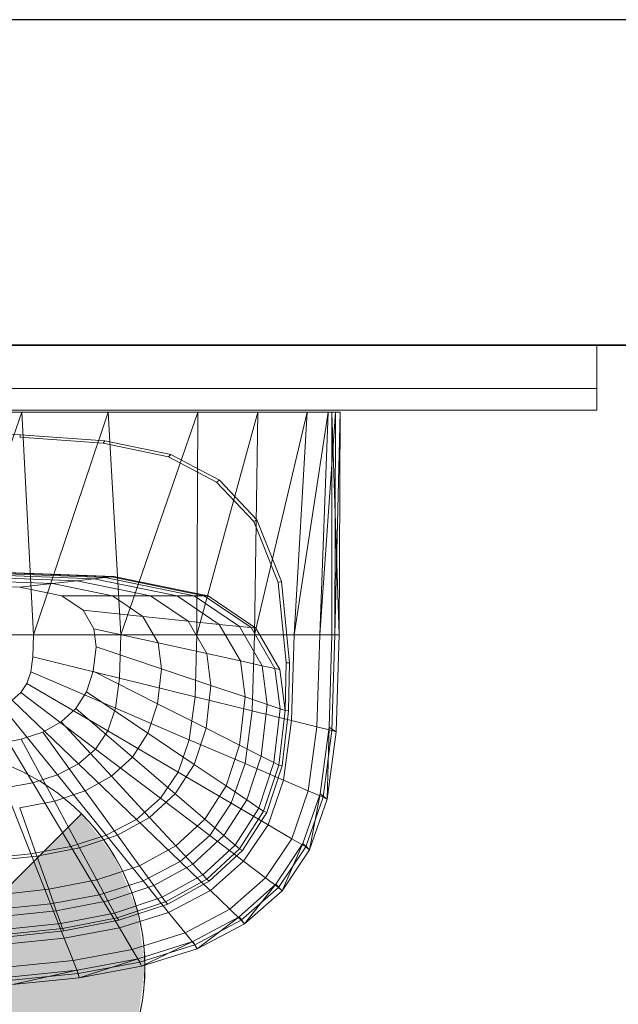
# Model space of a CAD drawing. Header units: metres. Extents: x 391.1 to 427.5, y 12.8 to 28.4.
# Tile 208 of 218: x 409.756 to 410.032, y 27.776 to 28.23. Entities that reach past the tile are written whole.
import ezdxf

# ---------------------------------------------------------------- set-up
doc = ezdxf.new("R2010")
doc.units = ezdxf.units.M
doc.layers.add('01_SUELOS', color=7, linetype='Continuous', lineweight=25, true_color=0x007f00)
for name, color, linetype, lineweight in [('02_MOBILIARIO', 7, 'Continuous', 18), ('A-DETL-____-MBND', 7, 'Continuous', 18), ('A-DETL-GENF-OTLN', 7, 'Continuous', 18), ('A-GENM-____-OTLN', 7, 'Continuous', 18), ('A-WALL-____-MCUT', 7, 'Continuous', 25), ('A-WALL-____-OTLN', 7, 'Continuous', 25)]:
    doc.layers.add(name, color=color, linetype=linetype, lineweight=lineweight)

# ---------------------------------------------------------------- blocks, each defined once
blk = doc.blocks.new('Family - Rentamans PA-152127-03_ENLLUMENAT_P0A')
at = {"layer": 'A-DETL-____-MBND', "color": 253, "true_color": 0xaaaaaa}
for p, q in [((0.36146, 0.265), (0.00406, 0.265)), ((0.2185, 0.265), (0.18276, 0.265)), ((0.2185, 0.265), (0.18276, 0.16227)), ((0.2583, 0.265), (0.2185, 0.265)), ((0.22395, 0.16227), (0.2185, 0.265)), ((0.2583, 0.265), (0.22395, 0.16227)), ((0.29972, 0.265), (0.2583, 0.265)), ((0.26415, 0.16227), (0.2583, 0.265)), ((0.29972, 0.265), (0.26415, 0.16227)), ((0.32734, 0.265), (0.29924, 0.16227)), ((0.29924, 0.16227), (0.29972, 0.265)), ((0.32734, 0.265), (0.29972, 0.265)), ((0.35008, 0.265), (0.32574, 0.16227)), ((0.32574, 0.16227), (0.32734, 0.265)), ((0.35008, 0.265), (0.32734, 0.265)), ((0.35983, 0.265), (0.34405, 0.16227)), ((0.34405, 0.16227), (0.35008, 0.265)), ((0.35983, 0.265), (0.35008, 0.265)), ((0.36308, 0.265), (0.35585, 0.16227)), ((0.35585, 0.16227), (0.35983, 0.265)), ((0.36308, 0.265), (0.35983, 0.265)), ((0.36141, 0.16227), (0.36146, 0.265)), ((0.3648, 0.16227), (0.36146, 0.265)), ((0.36146, 0.265), (0.36526, 0.265)), ((0.36283, 0.16227), (0.36526, 0.265)), ((0.36283, 0.16227), (0.36308, 0.265)), ((0.36526, 0.265), (0.36308, 0.265)), ((0.3648, 0.16227), (0.36526, 0.265)), ((0.18276, 0.25535), (0.21786, 0.25454)), ((0.21751, 0.25341), (0.21786, 0.25454)), ((0.21786, 0.25454), (0.25673, 0.25173)), ((0.21751, 0.25341), (0.25599, 0.25063)), ((0.25599, 0.25063), (0.25673, 0.25173)), ((0.25599, 0.25063), (0.28613, 0.24438)), ((0.25673, 0.25173), (0.28716, 0.24542)), ((0.28613, 0.24438), (0.28716, 0.24542)), ((0.28716, 0.24542), (0.30959, 0.23364)), ((0.28613, 0.24438), (0.30834, 0.23272)), ((0.30834, 0.23272), (0.30959, 0.23364)), ((0.30834, 0.23272), (0.32548, 0.21449)), ((0.30959, 0.23364), (0.3269, 0.21523)), ((0.32548, 0.21449), (0.3269, 0.21523)), ((0.32548, 0.21449), (0.33669, 0.18639)), ((0.3269, 0.21523), (0.33823, 0.18684)), ((0.18276, 0.19213), (0.26096, 0.18916)), ((0.18276, 0.19196), (0.25981, 0.18902)), ((0.18276, 0.19074), (0.25177, 0.18811)), ((0.19601, 0.191), (0.25683, 0.18869)), ((0.18276, 0.18955), (0.24394, 0.18722)), ((0.18276, 0.18783), (0.2326, 0.18593)), ((0.24394, 0.18722), (0.2326, 0.18593)), ((0.25177, 0.18811), (0.24394, 0.18722)), ((0.24394, 0.18722), (0.27788, 0.18027)), ((0.25177, 0.18811), (0.25683, 0.18869)), ((0.25177, 0.18811), (0.29006, 0.18027)), ((0.25683, 0.18869), (0.25981, 0.18902)), ((0.25683, 0.18869), (0.29792, 0.18027)), ((0.25981, 0.18902), (0.26096, 0.18916)), ((0.25981, 0.18902), (0.30256, 0.18027)), ((0.26096, 0.18916), (0.30435, 0.18027)), ((0.33669, 0.18639), (0.33823, 0.18684)), ((0.33669, 0.18639), (0.34041, 0.14934)), ((0.33823, 0.18684), (0.34199, 0.14943)), ((0.18276, 0.18555), (0.21759, 0.18422)), ((0.21759, 0.18422), (0.2326, 0.18593)), ((0.21759, 0.18422), (0.23691, 0.18027)), ((0.2326, 0.18593), (0.26025, 0.18027)), ((0.26025, 0.18027), (0.23691, 0.18027)), ((0.23691, 0.18027), (0.24674, 0.17363)), ((0.27788, 0.18027), (0.26025, 0.18027)), ((0.26025, 0.18027), (0.27433, 0.17077)), ((0.29006, 0.18027), (0.27788, 0.18027)), ((0.27788, 0.18027), (0.29516, 0.16862)), ((0.29792, 0.18027), (0.29006, 0.18027)), ((0.29006, 0.18027), (0.30955, 0.16712)), ((0.29792, 0.18027), (0.30256, 0.18027)), ((0.29792, 0.18027), (0.31884, 0.16616)), ((0.30256, 0.18027), (0.30435, 0.18027)), ((0.30256, 0.18027), (0.32432, 0.16559)), ((0.30435, 0.18027), (0.32643, 0.16537)), ((0.24674, 0.17363), (0.25167, 0.16511)), ((0.27433, 0.17077), (0.24674, 0.17363)), ((0.29516, 0.16862), (0.27433, 0.17077)), ((0.27433, 0.17077), (0.28138, 0.15858)), ((0.30955, 0.16712), (0.29516, 0.16862)), ((0.29516, 0.16862), (0.30381, 0.15365)), ((0.28138, 0.15858), (0.25167, 0.16511)), ((0.25167, 0.16511), (0.25273, 0.15674)), ((0.31884, 0.16616), (0.30955, 0.16712)), ((0.30955, 0.16712), (0.31932, 0.15024)), ((0.32432, 0.16559), (0.31884, 0.16616)), ((0.31884, 0.16616), (0.32931, 0.14804)), ((0.32432, 0.16559), (0.32643, 0.16537)), ((0.32432, 0.16559), (0.33522, 0.14675)), ((0.32643, 0.16537), (0.33749, 0.14625)), ((0.22395, 0.16227), (0.18276, 0.16227)), ((0.22395, 0.16227), (0.22365, 0.15219)), ((0.26415, 0.16227), (0.22395, 0.16227)), ((0.26356, 0.14236), (0.26415, 0.16227)), ((0.29924, 0.16227), (0.26415, 0.16227)), ((0.29839, 0.13377), (0.29924, 0.16227)), ((0.32574, 0.16227), (0.29924, 0.16227)), ((0.3247, 0.12728), (0.32574, 0.16227)), ((0.34405, 0.16227), (0.32574, 0.16227)), ((0.34287, 0.1228), (0.34405, 0.16227)), ((0.35585, 0.16227), (0.34405, 0.16227)), ((0.3546, 0.11992), (0.35585, 0.16227)), ((0.36283, 0.16227), (0.35585, 0.16227)), ((0.36016, 0.11975), (0.36141, 0.16227)), ((0.36479, 0.16227), (0.36141, 0.16227)), ((0.36152, 0.11821), (0.36283, 0.16227)), ((0.36283, 0.16227), (0.3648, 0.16227)), ((0.36347, 0.11764), (0.3648, 0.16227)), ((0.25273, 0.15674), (0.25146, 0.1455)), ((0.25273, 0.15674), (0.28289, 0.1466)), ((0.30381, 0.15365), (0.28138, 0.15858)), ((0.28138, 0.15858), (0.28289, 0.1466)), ((0.22365, 0.15219), (0.2227, 0.14517)), ((0.26356, 0.14236), (0.22365, 0.15219)), ((0.30381, 0.15365), (0.30567, 0.13894)), ((0.31932, 0.15024), (0.30381, 0.15365)), ((0.32931, 0.14804), (0.31932, 0.15024)), ((0.31932, 0.15024), (0.32141, 0.13365)), ((0.25146, 0.1455), (0.24833, 0.13603)), ((0.25146, 0.1455), (0.28107, 0.13051)), ((0.28289, 0.1466), (0.28107, 0.13051)), ((0.28289, 0.1466), (0.30567, 0.13894)), ((0.33522, 0.14675), (0.32931, 0.14804)), ((0.32931, 0.14804), (0.33156, 0.13024)), ((0.33749, 0.14625), (0.33522, 0.14675)), ((0.33522, 0.14675), (0.33756, 0.12822)), ((0.33749, 0.14625), (0.33987, 0.12745)), ((0.34041, 0.14934), (0.33987, 0.12745)), ((0.34041, 0.14934), (0.34199, 0.14943)), ((0.34199, 0.14943), (0.34144, 0.12731)), ((0.2227, 0.14517), (0.22088, 0.13991)), ((0.2227, 0.14517), (0.26169, 0.12847)), ((0.26356, 0.14236), (0.26169, 0.12847)), ((0.29839, 0.13377), (0.26356, 0.14235)), ((0.22088, 0.13991), (0.21801, 0.13563)), ((0.25809, 0.11808), (0.22088, 0.13991)), ((0.30567, 0.13894), (0.30344, 0.11919)), ((0.30567, 0.13894), (0.32141, 0.13365)), ((0.21801, 0.13563), (0.21409, 0.13218)), ((0.24466, 0.10282), (0.21409, 0.13218)), ((0.25241, 0.10963), (0.21801, 0.13563)), ((0.24833, 0.13603), (0.24339, 0.12833)), ((0.24833, 0.13603), (0.27659, 0.11696)), ((0.29571, 0.1139), (0.29839, 0.13377)), ((0.3247, 0.12728), (0.29839, 0.13377)), ((0.32141, 0.13365), (0.3189, 0.11137)), ((0.32141, 0.13365), (0.33156, 0.13024)), ((0.2235, 0.09408), (0.20338, 0.12776)), ((0.23496, 0.09769), (0.20918, 0.12959)), ((0.24339, 0.12833), (0.23664, 0.12212)), ((0.24339, 0.12833), (0.26952, 0.10594)), ((0.26169, 0.12847), (0.25809, 0.11808)), ((0.29571, 0.1139), (0.26169, 0.12847)), ((0.28107, 0.13051), (0.27659, 0.11696)), ((0.28107, 0.13051), (0.30344, 0.11919)), ((0.32141, 0.1029), (0.3247, 0.12728)), ((0.34287, 0.1228), (0.3247, 0.12728)), ((0.33156, 0.13024), (0.32886, 0.10633)), ((0.33156, 0.13024), (0.33756, 0.12822)), ((0.33756, 0.12822), (0.33475, 0.10335)), ((0.33987, 0.12745), (0.33702, 0.1022)), ((0.33756, 0.12822), (0.33987, 0.12745)), ((0.34144, 0.12731), (0.33856, 0.10182)), ((0.33987, 0.12745), (0.34144, 0.12731)), ((0.33917, 0.09529), (0.34287, 0.1228)), ((0.3546, 0.11992), (0.34287, 0.1228)), ((0.23664, 0.12212), (0.2282, 0.11744)), ((0.23664, 0.12212), (0.25986, 0.09705)), ((0.25809, 0.11808), (0.25241, 0.10963)), ((0.29056, 0.09903), (0.25809, 0.11808)), ((0.30344, 0.11919), (0.29794, 0.10256)), ((0.30344, 0.11919), (0.3189, 0.11137)), ((0.35061, 0.09039), (0.3546, 0.11992)), ((0.3546, 0.11992), (0.36152, 0.11821)), ((0.35605, 0.08904), (0.36016, 0.11975)), ((0.35738, 0.08749), (0.36152, 0.11821)), ((0.35928, 0.08652), (0.36016, 0.11975)), ((0.36016, 0.11975), (0.36347, 0.11764)), ((0.36152, 0.11821), (0.36347, 0.11764)), ((0.21822, 0.11416), (0.20705, 0.11198)), ((0.2282, 0.11744), (0.21822, 0.11416)), ((0.21822, 0.11416), (0.23351, 0.08566)), ((0.2282, 0.11744), (0.24778, 0.09036)), ((0.27659, 0.11696), (0.26952, 0.10594)), ((0.27659, 0.11696), (0.29794, 0.10256)), ((0.29571, 0.1139), (0.29056, 0.09903)), ((0.32141, 0.1029), (0.29571, 0.1139)), ((0.35928, 0.08652), (0.36347, 0.11764)), ((0.25241, 0.10963), (0.24466, 0.10282)), ((0.28244, 0.08695), (0.25241, 0.10963)), ((0.3189, 0.11137), (0.31269, 0.0926)), ((0.3189, 0.11137), (0.32886, 0.10633)), ((0.26952, 0.10594), (0.25986, 0.09705)), ((0.26952, 0.10594), (0.28926, 0.08904)), ((0.32886, 0.10633), (0.3222, 0.08619)), ((0.32886, 0.10633), (0.33475, 0.10335)), ((0.24466, 0.10282), (0.23496, 0.09769)), ((0.27134, 0.07719), (0.24466, 0.10282)), ((0.29794, 0.10256), (0.28926, 0.08904)), ((0.29794, 0.10256), (0.31269, 0.09261)), ((0.31508, 0.08464), (0.32141, 0.1029)), ((0.33917, 0.09529), (0.32141, 0.1029)), ((0.33475, 0.10335), (0.32782, 0.0824)), ((0.33702, 0.1022), (0.32998, 0.08094)), ((0.33856, 0.10182), (0.33146, 0.08034)), ((0.33475, 0.10335), (0.33702, 0.1022)), ((0.33702, 0.1022), (0.33856, 0.10182)), ((0.23496, 0.09769), (0.2235, 0.09408)), ((0.25746, 0.06985), (0.23496, 0.09769)), ((0.25986, 0.09705), (0.24778, 0.09036)), ((0.25986, 0.09705), (0.27741, 0.07812)), ((0.29056, 0.09903), (0.28244, 0.08695)), ((0.31508, 0.08464), (0.29056, 0.09903)), ((0.2235, 0.09408), (0.21066, 0.0917)), ((0.22269, 0.06127), (0.21066, 0.0917)), ((0.24107, 0.06469), (0.2235, 0.09408)), ((0.31269, 0.0926), (0.3029, 0.07735)), ((0.31269, 0.0926), (0.3222, 0.08619)), ((0.33203, 0.0747), (0.33917, 0.09529)), ((0.33917, 0.09529), (0.35061, 0.09039)), ((0.24778, 0.09036), (0.23351, 0.08566)), ((0.24778, 0.09036), (0.26258, 0.06991)), ((0.28244, 0.08695), (0.27134, 0.07719)), ((0.28926, 0.08904), (0.27741, 0.07812)), ((0.28244, 0.08694), (0.30512, 0.06981)), ((0.28926, 0.08904), (0.3029, 0.07735)), ((0.34296, 0.06829), (0.35061, 0.09039)), ((0.34814, 0.06606), (0.35605, 0.08904)), ((0.34941, 0.0645), (0.35738, 0.08749)), ((0.35061, 0.09039), (0.35738, 0.08749)), ((0.35121, 0.06324), (0.35605, 0.08904)), ((0.35121, 0.06324), (0.35928, 0.08652)), ((0.35605, 0.08904), (0.35928, 0.08652)), ((0.35738, 0.08749), (0.35928, 0.08652)), ((0.23351, 0.08566), (0.21752, 0.08255)), ((0.21752, 0.08255), (0.22542, 0.06032)), ((0.23351, 0.08566), (0.24506, 0.06414)), ((0.30512, 0.06981), (0.31508, 0.08464)), ((0.3222, 0.08619), (0.3117, 0.06982)), ((0.31508, 0.08464), (0.33203, 0.0747)), ((0.32782, 0.0824), (0.31689, 0.06537)), ((0.3222, 0.08619), (0.32782, 0.0824)), ((0.32782, 0.0824), (0.32998, 0.08094)), ((0.27134, 0.07719), (0.25746, 0.06985)), ((0.27741, 0.07812), (0.26258, 0.06991)), ((0.27134, 0.07719), (0.2915, 0.05783)), ((0.27741, 0.07812), (0.28953, 0.06504)), ((0.3029, 0.07735), (0.28953, 0.06504)), ((0.3029, 0.07735), (0.3117, 0.06982)), ((0.32998, 0.08094), (0.31889, 0.06365)), ((0.33146, 0.08034), (0.32026, 0.06288)), ((0.32998, 0.08094), (0.33146, 0.08034)), ((0.32079, 0.05796), (0.33203, 0.0747)), ((0.33203, 0.0747), (0.34296, 0.06829)), ((0.25746, 0.06985), (0.24107, 0.06469)), ((0.26258, 0.06991), (0.24506, 0.06414)), ((0.25746, 0.06985), (0.27446, 0.04882)), ((0.26258, 0.06991), (0.2728, 0.05577)), ((0.2915, 0.05783), (0.30512, 0.06981)), ((0.3117, 0.06982), (0.29735, 0.05661)), ((0.30512, 0.06981), (0.32079, 0.05796)), ((0.3117, 0.06982), (0.31689, 0.06537)), ((0.33089, 0.05033), (0.34296, 0.06829)), ((0.34296, 0.06829), (0.34941, 0.0645)), ((0.24107, 0.06469), (0.22269, 0.06128)), ((0.24506, 0.06414), (0.22542, 0.06032)), ((0.24107, 0.06469), (0.25433, 0.04249)), ((0.24506, 0.06414), (0.25304, 0.04926)), ((0.28953, 0.06504), (0.2728, 0.05577)), ((0.28953, 0.06504), (0.29735, 0.05661)), ((0.31689, 0.06537), (0.30196, 0.05162)), ((0.31889, 0.06365), (0.30374, 0.0497)), ((0.31689, 0.06537), (0.31889, 0.06365)), ((0.31889, 0.06365), (0.32026, 0.06288)), ((0.33569, 0.04738), (0.34814, 0.06606)), ((0.33686, 0.04582), (0.34941, 0.0645)), ((0.33849, 0.04431), (0.34814, 0.06606)), ((0.34814, 0.06606), (0.35121, 0.06324)), ((0.34941, 0.0645), (0.35121, 0.06324)), ((0.22269, 0.06127), (0.20303, 0.0593)), ((0.22542, 0.06032), (0.20442, 0.05811)), ((0.22269, 0.06127), (0.23177, 0.0383)), ((0.22542, 0.06032), (0.23089, 0.04496)), ((0.32026, 0.06288), (0.30495, 0.04879)), ((0.33849, 0.04431), (0.35121, 0.06324)), ((0.2728, 0.05577), (0.25304, 0.04926)), ((0.2728, 0.05577), (0.27939, 0.04666)), ((0.27446, 0.04882), (0.2915, 0.05783)), ((0.29735, 0.05661), (0.27939, 0.04666)), ((0.2915, 0.05783), (0.30542, 0.04446)), ((0.29735, 0.05661), (0.30196, 0.05162)), ((0.30543, 0.04446), (0.32079, 0.05796)), ((0.32079, 0.05796), (0.33089, 0.05033)), ((0.30196, 0.05162), (0.28328, 0.04128)), ((0.30196, 0.05162), (0.30374, 0.0497)), ((0.3144, 0.03583), (0.33089, 0.05033)), ((0.33089, 0.05033), (0.33686, 0.04582)), ((0.25304, 0.04926), (0.23089, 0.04496)), ((0.25304, 0.04926), (0.25818, 0.03967)), ((0.25433, 0.04249), (0.27446, 0.04882)), ((0.27939, 0.04666), (0.25818, 0.03967)), ((0.27446, 0.04882), (0.2862, 0.03429)), ((0.27939, 0.04666), (0.28328, 0.04128)), ((0.30374, 0.0497), (0.28478, 0.0392)), ((0.30495, 0.04879), (0.2858, 0.03819)), ((0.30374, 0.0497), (0.30495, 0.04879)), ((0.31866, 0.0323), (0.33569, 0.04738)), ((0.31971, 0.03074), (0.33686, 0.04582)), ((0.32112, 0.02904), (0.33569, 0.04738)), ((0.33569, 0.04738), (0.33849, 0.04431)), ((0.33686, 0.04582), (0.33849, 0.04431)), ((0.23089, 0.04496), (0.20719, 0.04246)), ((0.23089, 0.04496), (0.23441, 0.03505)), ((0.23178, 0.0383), (0.25433, 0.04249)), ((0.25433, 0.04249), (0.2635, 0.02715)), ((0.28328, 0.04128), (0.26122, 0.03401)), ((0.28328, 0.04128), (0.28478, 0.0392)), ((0.2862, 0.03429), (0.30543, 0.04446)), ((0.30543, 0.04446), (0.3144, 0.03583)), ((0.32112, 0.02904), (0.33849, 0.04431)), ((0.20764, 0.03587), (0.23178, 0.0383)), ((0.23178, 0.0383), (0.23805, 0.02242)), ((0.25818, 0.03967), (0.23441, 0.03505)), ((0.25818, 0.03967), (0.26122, 0.03401)), ((0.28478, 0.0392), (0.26239, 0.03183)), ((0.2858, 0.03819), (0.26319, 0.03074)), ((0.28478, 0.0392), (0.2858, 0.03819)), ((0.23441, 0.03505), (0.20898, 0.03237)), ((0.23441, 0.03505), (0.23649, 0.0292)), ((0.26122, 0.03401), (0.23649, 0.0292)), ((0.26239, 0.03183), (0.23729, 0.02694)), ((0.26122, 0.03401), (0.26239, 0.03183)), ((0.26239, 0.03183), (0.26319, 0.03074)), ((0.2635, 0.02715), (0.2862, 0.03429)), ((0.2862, 0.03429), (0.29377, 0.02492)), ((0.29377, 0.02492), (0.3144, 0.03583)), ((0.29737, 0.02095), (0.31866, 0.0323)), ((0.29938, 0.01754), (0.31866, 0.0323)), ((0.3144, 0.03583), (0.31971, 0.03074)), ((0.31866, 0.0323), (0.32112, 0.02904)), ((0.23649, 0.0292), (0.21004, 0.02641)), ((0.23649, 0.0292), (0.2373, 0.02694)), ((0.26319, 0.03074), (0.23784, 0.02581)), ((0.29825, 0.01938), (0.31971, 0.03074)), ((0.29938, 0.01754), (0.32112, 0.02904)), ((0.31971, 0.03074), (0.32112, 0.02904)), ((0.23729, 0.02694), (0.21045, 0.02412)), ((0.23784, 0.02581), (0.21072, 0.02295)), ((0.23729, 0.02694), (0.23784, 0.02581)), ((0.23805, 0.02242), (0.2635, 0.02715)), ((0.2635, 0.02715), (0.26941, 0.01725)), ((0.26941, 0.01725), (0.29377, 0.02492)), ((0.29377, 0.02492), (0.29825, 0.01938)), ((0.21083, 0.01968), (0.23805, 0.02242)), ((0.23805, 0.02242), (0.2421, 0.01218)), ((0.27221, 0.01298), (0.29737, 0.02095)), ((0.2729, 0.01141), (0.29825, 0.01938)), ((0.27371, 0.00946), (0.29737, 0.02095)), ((0.29737, 0.02095), (0.29938, 0.01754)), ((0.29825, 0.01938), (0.29938, 0.01754)), ((0.2421, 0.01218), (0.26941, 0.01725)), ((0.26941, 0.01725), (0.2729, 0.01141)), ((0.27371, 0.00946), (0.29938, 0.01754)), ((0.21289, 0.00925), (0.2421, 0.01218)), ((0.2421, 0.01218), (0.24449, 0.00613)), ((0.24402, 0.0077), (0.27221, 0.01298)), ((0.24449, 0.00613), (0.2729, 0.01141)), ((0.24493, 0.00411), (0.27221, 0.01298)), ((0.24493, 0.00411), (0.27371, 0.00946)), ((0.27221, 0.01298), (0.27371, 0.00946)), ((0.2729, 0.01141), (0.27371, 0.00946)), ((0.21386, 0.00465), (0.24402, 0.0077)), ((0.2141, 0.00308), (0.24449, 0.00613)), ((0.21415, 0.00102), (0.24402, 0.0077)), ((0.24402, 0.0077), (0.24493, 0.00411)), ((0.24449, 0.00613), (0.24493, 0.00411)), ((0.21415, 0.00102), (0.24493, 0.00411))]:
    blk.add_line(p, q, dxfattribs=at)
blk = doc.blocks.new('Family - Evans PA-152339-03_ENLLUMENAT_P0A')
at = {"layer": 'A-WALL-____-MCUT', "color": 253, "true_color": 0xaaaaaa}
for p, q in [((10.17106, 0.15), (0, 0.15)), ((0, 0), (10.17106, 0))]:
    blk.add_line(p, q, dxfattribs=at)
at = {"layer": 'A-WALL-____-OTLN', "color": 253, "true_color": 0xaaaaaa}
for p, q in [((10.17106, 0.15), (0, 0.15)), ((0, 0), (10.17106, 0))]:
    blk.add_line(p, q, dxfattribs=at)
at = {"layer": 'A-WALL-____-OTLN', "color": 253, "lineweight": 18, "true_color": 0xaaaaaa}
blk.add_line((0, 0), (10.17106, 0), dxfattribs=at)
blk = doc.blocks.new('Family - LONDR55-XX_ZZ-ARQ-CAA-M3D-Londres55-152374-03_ENLLUMENAT_P0A')
at = {"layer": '01_SUELOS', "color": 9, "true_color": 0xaad4aa}
for p, q in [((9.46832, 2.15436), (1.8984, 2.15436)), ((1.8984, 2.15436), (9.46832, 2.15436))]:
    blk.add_line(p, q, dxfattribs=at)
blk = doc.blocks.new('Family - LONDR55-XX_ZZ-ARQ-CAA-M3D-Londres55-V2-03_ENLLUMENAT_P0A')
at = {"layer": 'A-GENM-____-OTLN', "color": 253, "true_color": 0xaaaaaa}
for p, q in [((0.6, 0.03), (0, 0.03)), ((0, 0.03), (0, 0.01)), ((0, 0.03), (0, 0.01)), ((0.6, 0.03), (0, 0.03)), ((0.6, 0.01), (0.6, 0.03)), ((0.6, 0.01), (0.6, 0.03)), ((0.6, 0.01), (0, 0.01)), ((0, 0.01), (0, 0)), ((0, 0), (0, 0.01)), ((0, 0.01), (0.6, 0.01)), ((0, 0.01), (0.6, 0.01)), ((0, 0.01), (0.6, 0.01)), ((0.6, 0), (0.6, 0.01)), ((0.6, 0.01), (0.6, 0)), ((0, 0), (0.6, 0)), ((0.6, 0), (0, 0))]:
    blk.add_line(p, q, dxfattribs=at)
blk = doc.blocks.new('Family - Mirall PA-152405-03_ENLLUMENAT_P0A')
blk.add_blockref('Family - LONDR55-XX_ZZ-ARQ-CAA-M3D-Londres55-V2-03_ENLLUMENAT_P0A', (0, 0))
blk = doc.blocks.new('LONDR55-XX_ZZ-ARQ-CAA-M3D-Londres55_ifc-1-03_ENLLUMENAT_P0A')
at = {"layer": '01_SUELOS', "color": 253, "lineweight": 18, "true_color": 0xaaaaaa}
blk.add_blockref('Family - LONDR55-XX_ZZ-ARQ-CAA-M3D-Londres55-152374-03_ENLLUMENAT_P0A', (401.35874, 25.92572), dxfattribs=at)
at = {"layer": '02_MOBILIARIO', "color": 253, "lineweight": 18, "true_color": 0xaaaaaa}
blk.add_blockref('Family - Rentamans PA-152127-03_ENLLUMENAT_P0A', (409.53816, 27.78421), dxfattribs=at)
at = {"layer": 'A-GENM-____-OTLN', "color": 253, "lineweight": 18, "true_color": 0xaaaaaa}
blk.add_blockref('Family - Mirall PA-152405-03_ENLLUMENAT_P0A', (409.42182, 28.05009), dxfattribs=at)
at = {"layer": 'A-WALL-____-OTLN', "color": 253, "lineweight": 18, "true_color": 0xaaaaaa, "rotation": 180}
blk.add_blockref('Family - Evans PA-152339-03_ENLLUMENAT_P0A', (415.94693, 28.23009), dxfattribs=at)
blk = doc.blocks.new('ZYR_06_02_02 Down Superficie - L 01-834878-03_ENLLUMENAT_P0A')
at = {"layer": 'A-DETL-GENF-OTLN', "true_color": 0x00c400}
for points in [[(-0.07071, -0.07071), (0, 0), (-0.07071, 0.07071), (-0.0866, 0.05), (-0.09659, 0.02588), (-0.1, 0), (-0.09659, -0.02588), (-0.0866, -0.05)], [(0.07071, -0.07071), (0.0866, -0.05), (0.09659, -0.02588), (0.1, 0), (0.09659, 0.02588), (0.0866, 0.05), (0.07071, 0.07071), (0, 0)]]:
    blk.add_hatch(color=92, dxfattribs=at).paths.add_polyline_path(points)
at = {"layer": 'A-DETL-GENF-OTLN', "color": 92, "true_color": 0x00c400}
for p, q in [((0, 0), (-0.07071, 0.07071)), ((-0.07071, 0.07071), (0.07071, -0.07071)), ((-0.07071, -0.07071), (0.07071, 0.07071)), ((0.07071, 0.07071), (0, 0)), ((-0.07071, -0.07071), (0, 0)), ((0, 0), (0.07071, -0.07071))]:
    blk.add_line(p, q, dxfattribs=at)
blk.add_circle((0, 0), 0.1, dxfattribs=at)
for start, end in [(135, 225), (315, 45)]:
    blk.add_arc((0, 0), 0.1, start, end, dxfattribs=at)

msp = doc.modelspace()

# ---------------------------------------------------------------- block references
at = {"lineweight": 5}
msp.add_blockref('LONDR55-XX_ZZ-ARQ-CAA-M3D-Londres55_ifc-1-03_ENLLUMENAT_P0A', (0, 0), dxfattribs=at)
at = {"layer": 'A-DETL-GENF-OTLN', "color": 92, "true_color": 0x00c400}
msp.add_blockref('ZYR_06_02_02 Down Superficie - L 01-834878-03_ENLLUMENAT_P0A', (409.71342, 27.79331), dxfattribs=at)

doc.saveas('drawing.dxf')
